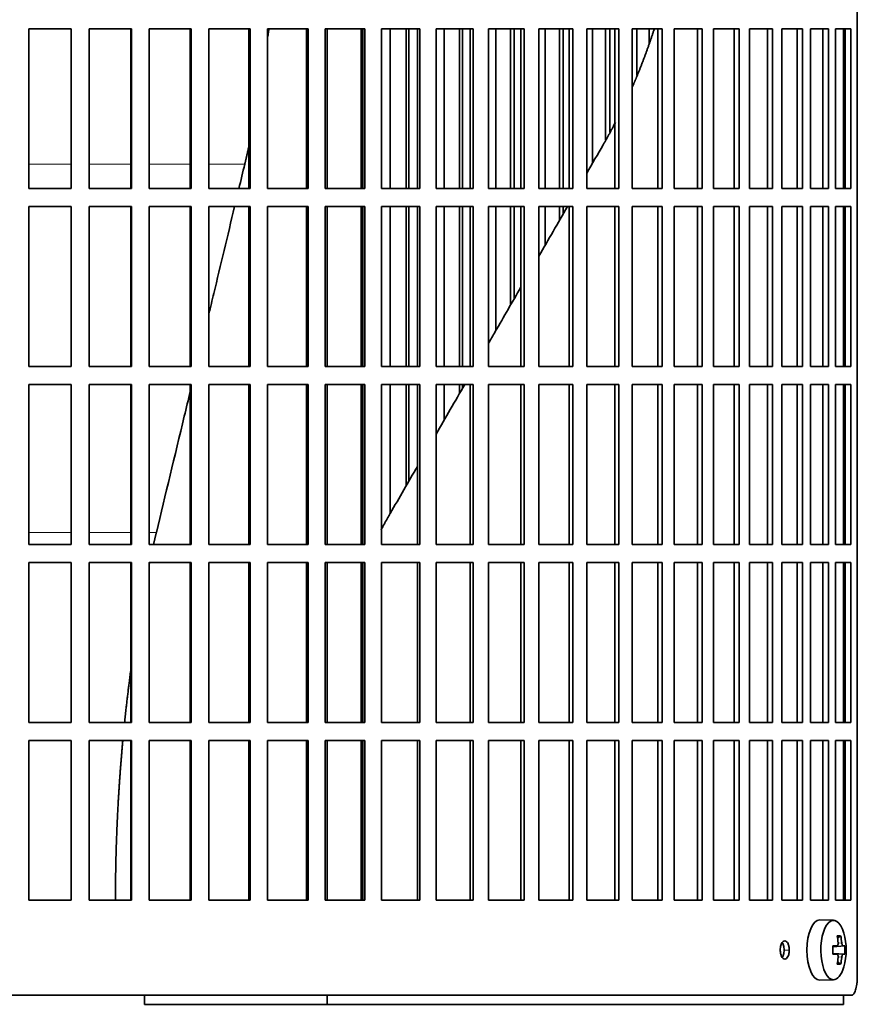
# Model space of a CAD drawing. Header units: millimetres. Extents: x 348 to 1239, y -1878 to 1712.
# Tile 16 of 28: x 1003 to 1142, y -251 to -88. Entities that reach past the tile are written whole.
import ezdxf

# ---------------------------------------------------------------- set-up
doc = ezdxf.new("R2010")
doc.units = ezdxf.units.MM
for name, color, linetype in [('M5X8_UNI7687', 7, 'Continuous'), ('VSI344-454_FILTR', 7, 'Continuous'), ('VSI344-454_SUPPO', 7, 'Continuous')]:
    doc.layers.add(name, color=color, linetype=linetype)

# ---------------------------------------------------------------- blocks, each defined once
blk = doc.blocks.new('SE3')
at = {"layer": 'M5X8_UNI7687', "color": 7, "linetype": 'Continuous', "lineweight": 35}
for p, q in [((1138.31, -236.84), (1136.05, -236.77)), ((1139.48, -239.43), (1138.97, -239.82)), ((1138.21, -241.12), (1138.87, -241.05)), ((1140.18, -241.07), (1138.21, -241.22)), ((1140.18, -242.46), (1138.21, -242.32)), ((1138.87, -242.48), (1138.21, -242.41)), ((1139.48, -244.1), (1138.97, -243.71)), ((1136.05, -246.77), (1138.31, -246.7))]:
    blk.add_line(p, q, dxfattribs=at)
at = {"layer": 'M5X8_UNI7687', "color": 4, "linetype": 'Continuous', "lineweight": 9}
for p, q in [((1139.88, -241.06), (1138.21, -241.21)), ((1138.21, -241.12), (1138.86, -241.06)), ((1139.07, -240.61), (1139.67, -240.56)), ((1138.21, -242.32), (1139.88, -242.48)), ((1138.86, -242.48), (1138.21, -242.41)), ((1139.67, -242.97), (1139.07, -242.92))]:
    blk.add_line(p, q, dxfattribs=at)
at = {"layer": 'M5X8_UNI7687', "color": 7, "linetype": 'Continuous', "lineweight": 35}
for centre, radius, start, end in [((1130.4, -241.77), 10, 343.7273, 16.2727), ((1130.78, -241.77), 9.42, 355.7871, 4.2129)]:
    blk.add_arc(centre, radius, start, end, dxfattribs=at)
for centre, major_axis, ratio, start_param, end_param in [((1138.29, -241.77), (0, -4.93), 0.422618, 2.175256, 6.283185), ((1136.02, -241.77), (0, -5), 0.422618, 3.141593, 6.283185), ((1132.4, -244.83), (7.75, 5.06), 0.247104, 0.286808, 0.4365), ((1130.48, -241.77), (0, 10), 0.866025, 4.833518, 4.948078), ((1130.35, -241.77), (0, 10), 0.939693, 4.833518, 4.948078), ((1130.41, -241.92), (9.97, 0.79), 0.036834, 0.556003, 0.670562), ((1133.7, -241.77), (0, -9.26), 0.488139, 1.49595, 1.645642), ((1130.41, -241.92), (9.97, 0.79), 0.036834, 0.199185, 0.313745), ((1130.41, -241.61), (9.97, -0.79), 0.036834, -0.670562, -0.556003), ((1130.48, -241.77), (0, -10), 0.866025, 1.335108, 1.449667), ((1130.35, -241.77), (0, -10), 0.939693, 1.335108, 1.449667), ((1130.41, -241.61), (9.97, -0.79), 0.036834, -0.313745, -0.199185), ((1138.29, -241.77), (0, -4.93), 0.422618, 0, 0.966337), ((1132.4, -238.7), (7.75, -5.06), 0.247104, -0.4365, -0.286808), ((1136.02, -241.77), (0, -5), 0.422618, 0, 0.012961)]:
    blk.add_ellipse(centre, major_axis=major_axis, ratio=ratio, start_param=start_param, end_param=end_param, dxfattribs=at)
for points in [[(1138.86, -241.06), (1138.87, -241.06), (1138.89, -241.05), (1138.92, -241.05), (1138.94, -241.03), (1138.96, -241.02), (1138.98, -241), (1139, -240.97), (1139.02, -240.94), (1139.03, -240.91), (1139.05, -240.87), (1139.06, -240.83), (1139.07, -240.79), (1139.07, -240.75), (1139.08, -240.7), (1139.08, -240.66), (1139.08, -240.61), (1139.08, -240.57), (1139.07, -240.56)], [(1139.67, -240.56), (1139.68, -240.57), (1139.68, -240.61), (1139.69, -240.66), (1139.7, -240.7), (1139.71, -240.75), (1139.72, -240.79), (1139.73, -240.83), (1139.74, -240.87), (1139.76, -240.91), (1139.77, -240.94), (1139.79, -240.97), (1139.81, -241), (1139.82, -241.02), (1139.84, -241.03), (1139.85, -241.05), (1139.87, -241.05), (1139.88, -241.06), (1139.88, -241.06)], [(1139.07, -242.97), (1139.08, -242.96), (1139.08, -242.92), (1139.08, -242.87), (1139.08, -242.83), (1139.07, -242.78), (1139.07, -242.74), (1139.06, -242.7), (1139.05, -242.66), (1139.03, -242.62), (1139.02, -242.59), (1139, -242.56), (1138.98, -242.53), (1138.96, -242.51), (1138.94, -242.5), (1138.92, -242.49), (1138.89, -242.48), (1138.87, -242.48), (1138.86, -242.48)], [(1139.88, -242.48), (1139.88, -242.48), (1139.87, -242.48), (1139.85, -242.49), (1139.84, -242.5), (1139.82, -242.51), (1139.81, -242.53), (1139.79, -242.56), (1139.77, -242.59), (1139.76, -242.62), (1139.74, -242.66), (1139.73, -242.7), (1139.72, -242.74), (1139.71, -242.78), (1139.7, -242.83), (1139.69, -242.87), (1139.68, -242.92), (1139.68, -242.96), (1139.67, -242.97)]]:
    blk.add_open_spline(points, degree=3, dxfattribs=at)
at = {"layer": 'VSI344-454_FILTR', "color": 7, "linetype": 'Continuous', "lineweight": 35}
for p, q in [((1142.25, -246.27), (1142.25, 24.73)), ((1004.95, -89.02), (1011.99, -89.02)), ((1004.95, -115.52), (1004.95, -89.02)), ((1011.97, -115.52), (1011.97, -89.02)), ((1011.99, -115.52), (1011.99, -89.02)), ((1014.96, -89.02), (1021.97, -89.02)), ((1014.96, -115.52), (1014.96, -89.02)), ((1021.88, -115.52), (1021.88, -89.02)), ((1021.97, -115.52), (1021.97, -89.02)), ((1024.93, -89.02), (1031.88, -89.02)), ((1024.93, -115.52), (1024.93, -89.02)), ((1031.72, -115.52), (1031.72, -89.02)), ((1031.88, -115.52), (1031.88, -89.02)), ((1034.81, -89.02), (1041.66, -89.02)), ((1034.81, -115.52), (1034.81, -89.02)), ((1041.44, -115.52), (1041.44, -89.02)), ((1041.66, -115.52), (1041.66, -89.02)), ((1044.54, -89.02), (1051.27, -89.02)), ((1044.54, -115.52), (1044.54, -89.02)), ((1050.98, -115.52), (1050.98, -89.02)), ((1051.27, -115.52), (1051.27, -89.02)), ((1054.09, -89.02), (1060.66, -89.02)), ((1054.09, -115.52), (1054.09, -89.02)), ((1060.3, -115.52), (1060.3, -89.02)), ((1060.66, -115.52), (1060.66, -89.02)), ((1063.4, -89.02), (1069.78, -89.02)), ((1063.4, -115.52), (1063.4, -89.02)), ((1064.86, -115.52), (1064.86, -89.02)), ((1067.51, -115.52), (1067.51, -89.02)), ((1067.96, -115.52), (1067.96, -89.02)), ((1069.36, -115.52), (1069.36, -89.02)), ((1069.78, -115.52), (1069.78, -89.02)), ((1072.44, -89.02), (1078.59, -89.02)), ((1072.44, -115.52), (1072.44, -89.02)), ((1073.77, -115.52), (1073.77, -89.02)), ((1076.32, -115.52), (1076.32, -89.02)), ((1076.84, -115.52), (1076.84, -89.02)), ((1078.11, -115.52), (1078.11, -89.02)), ((1078.59, -115.52), (1078.59, -89.02)), ((1081.15, -89.02), (1087.05, -89.02)), ((1081.15, -115.52), (1081.15, -89.02)), ((1082.35, -115.52), (1082.35, -89.02)), ((1084.79, -115.52), (1084.79, -89.02)), ((1085.37, -115.52), (1085.37, -89.02)), ((1086.5, -115.52), (1086.5, -89.02)), ((1087.05, -115.52), (1087.05, -89.02)), ((1089.49, -89.02), (1095.11, -89.02)), ((1089.49, -115.52), (1089.49, -89.02)), ((1090.55, -115.52), (1090.55, -89.02)), ((1092.88, -115.52), (1092.88, -89.02)), ((1093.51, -115.52), (1093.51, -89.02)), ((1094.51, -115.52), (1094.51, -89.02)), ((1095.11, -115.52), (1095.11, -89.02)), ((1097.43, -89.02), (1102.74, -89.02)), ((1097.43, -115.52), (1097.43, -89.02)), ((1098.35, -111.36), (1098.35, -89.02)), ((1100.55, -107.47), (1100.55, -89.02)), ((1101.23, -106.16), (1101.23, -89.02)), ((1102.08, -115.52), (1102.08, -89.02)), ((1102.74, -115.52), (1102.74, -89.02)), ((1104.92, -89.02), (1109.89, -89.02)), ((1104.92, -115.52), (1104.92, -89.02)), ((1105.69, -96.75), (1105.69, -89.02)), ((1107.75, -91.45), (1107.75, -89.02)), ((1109.18, -115.52), (1109.18, -89.02)), ((1109.89, -115.52), (1109.89, -89.02)), ((1111.92, -89.02), (1116.54, -89.02)), ((1111.92, -115.52), (1111.92, -89.02)), ((1115.79, -115.52), (1115.79, -89.02)), ((1116.54, -115.52), (1116.54, -89.02)), ((1118.42, -89.02), (1122.65, -89.02)), ((1118.42, -115.52), (1118.42, -89.02)), ((1121.85, -115.52), (1121.85, -89.02)), ((1122.65, -115.52), (1122.65, -89.02)), ((1124.36, -89.02), (1128.19, -89.02)), ((1124.36, -115.52), (1124.36, -89.02)), ((1127.35, -115.52), (1127.35, -89.02)), ((1128.19, -115.52), (1128.19, -89.02)), ((1129.73, -89.02), (1133.14, -89.02)), ((1129.73, -115.52), (1129.73, -89.02)), ((1132.27, -115.52), (1132.27, -89.02)), ((1133.14, -115.52), (1133.14, -89.02)), ((1134.49, -89.02), (1137.47, -89.02)), ((1134.49, -115.52), (1134.49, -89.02)), ((1136.56, -115.52), (1136.56, -89.02)), ((1137.47, -115.52), (1137.47, -89.02)), ((1138.63, -89.02), (1141.15, -89.02)), ((1138.63, -115.52), (1138.63, -89.02)), ((1140.22, -115.52), (1140.22, -89.02)), ((1141.15, -115.52), (1141.15, -89.02)), ((1004.95, -115.52), (1011.99, -115.52)), ((1014.96, -115.52), (1021.97, -115.52)), ((1024.93, -115.52), (1031.88, -115.52)), ((1034.81, -115.52), (1041.66, -115.52)), ((1044.54, -115.52), (1051.27, -115.52)), ((1054.09, -115.52), (1060.66, -115.52)), ((1063.4, -115.52), (1069.78, -115.52)), ((1072.44, -115.52), (1078.59, -115.52)), ((1081.15, -115.52), (1087.05, -115.52)), ((1089.49, -115.52), (1095.11, -115.52)), ((1097.43, -115.52), (1102.74, -115.52)), ((1104.92, -115.52), (1109.89, -115.52)), ((1111.92, -115.52), (1116.54, -115.52)), ((1118.42, -115.52), (1122.65, -115.52)), ((1124.36, -115.52), (1128.19, -115.52)), ((1129.73, -115.52), (1133.14, -115.52)), ((1134.49, -115.52), (1137.47, -115.52)), ((1138.63, -115.52), (1141.15, -115.52)), ((1004.95, -118.52), (1011.99, -118.52)), ((1004.95, -145.02), (1004.95, -118.52)), ((1011.97, -145.02), (1011.97, -118.52)), ((1011.99, -145.02), (1011.99, -118.52)), ((1014.96, -118.52), (1021.97, -118.52)), ((1014.96, -145.02), (1014.96, -118.52)), ((1021.88, -145.02), (1021.88, -118.52)), ((1021.97, -145.02), (1021.97, -118.52)), ((1024.93, -118.52), (1031.88, -118.52)), ((1024.93, -145.02), (1024.93, -118.52)), ((1031.72, -145.02), (1031.72, -118.52)), ((1031.88, -145.02), (1031.88, -118.52)), ((1034.81, -118.52), (1041.66, -118.52)), ((1034.81, -145.02), (1034.81, -118.52)), ((1041.44, -145.02), (1041.44, -118.52)), ((1041.66, -145.02), (1041.66, -118.52)), ((1044.54, -118.52), (1051.27, -118.52)), ((1044.54, -145.02), (1044.54, -118.52)), ((1050.98, -145.02), (1050.98, -118.52)), ((1051.27, -145.02), (1051.27, -118.52)), ((1054.09, -118.52), (1060.66, -118.52)), ((1054.09, -145.02), (1054.09, -118.52)), ((1060.3, -145.02), (1060.3, -118.52)), ((1060.66, -145.02), (1060.66, -118.52)), ((1063.4, -118.52), (1069.78, -118.52)), ((1063.4, -145.02), (1063.4, -118.52)), ((1064.86, -145.02), (1064.86, -118.52)), ((1067.51, -145.02), (1067.51, -118.52)), ((1067.96, -145.02), (1067.96, -118.52)), ((1069.36, -145.02), (1069.36, -118.52)), ((1069.78, -145.02), (1069.78, -118.52)), ((1072.44, -118.52), (1078.59, -118.52)), ((1072.44, -145.02), (1072.44, -118.52)), ((1073.77, -145.02), (1073.77, -118.52)), ((1076.32, -145.02), (1076.32, -118.52)), ((1076.84, -145.02), (1076.84, -118.52)), ((1078.11, -145.02), (1078.11, -118.52)), ((1078.59, -145.02), (1078.59, -118.52)), ((1081.15, -118.52), (1087.05, -118.52)), ((1081.15, -145.02), (1081.15, -118.52)), ((1082.35, -139.08), (1082.35, -118.52)), ((1084.79, -134.84), (1084.79, -118.52)), ((1085.37, -133.85), (1085.37, -118.52)), ((1086.5, -145.02), (1086.5, -118.52)), ((1087.05, -145.02), (1087.05, -118.52)), ((1089.49, -118.52), (1095.11, -118.52)), ((1089.49, -145.02), (1089.49, -118.52)), ((1090.55, -124.86), (1090.55, -118.52)), ((1092.88, -120.83), (1092.88, -118.52)), ((1093.51, -119.74), (1093.51, -118.52)), ((1094.51, -145.02), (1094.51, -118.52)), ((1095.11, -145.02), (1095.11, -118.52)), ((1097.43, -118.52), (1102.74, -118.52)), ((1097.43, -145.02), (1097.43, -118.52)), ((1102.08, -145.02), (1102.08, -118.52)), ((1102.74, -145.02), (1102.74, -118.52)), ((1104.92, -118.52), (1109.89, -118.52)), ((1104.92, -145.02), (1104.92, -118.52)), ((1109.18, -145.02), (1109.18, -118.52)), ((1109.89, -145.02), (1109.89, -118.52)), ((1111.92, -118.52), (1116.54, -118.52)), ((1111.92, -145.02), (1111.92, -118.52)), ((1115.79, -145.02), (1115.79, -118.52)), ((1116.54, -145.02), (1116.54, -118.52)), ((1118.42, -118.52), (1122.65, -118.52)), ((1118.42, -145.02), (1118.42, -118.52)), ((1121.85, -145.02), (1121.85, -118.52)), ((1122.65, -145.02), (1122.65, -118.52)), ((1124.36, -118.52), (1128.19, -118.52)), ((1124.36, -145.02), (1124.36, -118.52)), ((1127.35, -145.02), (1127.35, -118.52)), ((1128.19, -145.02), (1128.19, -118.52)), ((1129.73, -118.52), (1133.14, -118.52)), ((1129.73, -145.02), (1129.73, -118.52)), ((1132.27, -145.02), (1132.27, -118.52)), ((1133.14, -145.02), (1133.14, -118.52)), ((1134.49, -118.52), (1137.47, -118.52)), ((1134.49, -145.02), (1134.49, -118.52)), ((1136.56, -145.02), (1136.56, -118.52)), ((1137.47, -145.02), (1137.47, -118.52)), ((1138.63, -118.52), (1141.15, -118.52)), ((1138.63, -145.02), (1138.63, -118.52)), ((1140.22, -145.02), (1140.22, -118.52)), ((1141.15, -145.02), (1141.15, -118.52)), ((1004.95, -145.02), (1011.99, -145.02)), ((1014.96, -145.02), (1021.97, -145.02)), ((1024.93, -145.02), (1031.88, -145.02)), ((1034.81, -145.02), (1041.66, -145.02)), ((1044.54, -145.02), (1051.27, -145.02)), ((1054.09, -145.02), (1060.66, -145.02)), ((1063.4, -145.02), (1069.78, -145.02)), ((1072.44, -145.02), (1078.59, -145.02)), ((1081.15, -145.02), (1087.05, -145.02)), ((1089.49, -145.02), (1095.11, -145.02)), ((1097.43, -145.02), (1102.74, -145.02)), ((1104.92, -145.02), (1109.89, -145.02)), ((1111.92, -145.02), (1116.54, -145.02)), ((1118.42, -145.02), (1122.65, -145.02)), ((1124.36, -145.02), (1128.19, -145.02)), ((1129.73, -145.02), (1133.14, -145.02)), ((1134.49, -145.02), (1137.47, -145.02)), ((1138.63, -145.02), (1141.15, -145.02)), ((1004.95, -148.02), (1011.99, -148.02)), ((1004.95, -174.52), (1004.95, -148.02)), ((1011.97, -174.52), (1011.97, -148.02)), ((1011.99, -174.52), (1011.99, -148.02)), ((1014.96, -148.02), (1021.97, -148.02)), ((1014.96, -174.52), (1014.96, -148.02)), ((1021.88, -174.52), (1021.88, -148.02)), ((1021.97, -174.52), (1021.97, -148.02)), ((1024.93, -148.02), (1031.88, -148.02)), ((1024.93, -174.52), (1024.93, -148.02)), ((1031.72, -174.52), (1031.72, -148.02)), ((1031.88, -174.52), (1031.88, -148.02)), ((1034.81, -148.02), (1041.66, -148.02)), ((1034.81, -174.52), (1034.81, -148.02)), ((1041.44, -174.52), (1041.44, -148.02)), ((1041.66, -174.52), (1041.66, -148.02)), ((1044.54, -148.02), (1051.27, -148.02)), ((1044.54, -174.52), (1044.54, -148.02)), ((1050.98, -174.52), (1050.98, -148.02)), ((1051.27, -174.52), (1051.27, -148.02)), ((1054.09, -148.02), (1060.66, -148.02)), ((1054.09, -174.52), (1054.09, -148.02)), ((1060.3, -174.52), (1060.3, -148.02)), ((1060.66, -174.52), (1060.66, -148.02)), ((1063.4, -148.02), (1069.78, -148.02)), ((1063.4, -174.52), (1063.4, -148.02)), ((1064.86, -169.36), (1064.86, -148.02)), ((1067.51, -164.79), (1067.51, -148.02)), ((1067.96, -164), (1067.96, -148.02)), ((1069.36, -174.52), (1069.36, -148.02)), ((1069.78, -174.52), (1069.78, -148.02)), ((1072.44, -148.02), (1078.59, -148.02)), ((1072.44, -174.52), (1072.44, -148.02)), ((1073.77, -153.93), (1073.77, -148.02)), ((1076.32, -149.52), (1076.32, -148.02)), ((1076.84, -148.63), (1076.84, -148.02)), ((1078.11, -174.52), (1078.11, -148.02)), ((1078.59, -174.52), (1078.59, -148.02)), ((1081.15, -148.02), (1087.05, -148.02)), ((1081.15, -174.52), (1081.15, -148.02)), ((1086.5, -174.52), (1086.5, -148.02)), ((1087.05, -174.52), (1087.05, -148.02)), ((1089.49, -148.02), (1095.11, -148.02)), ((1089.49, -174.52), (1089.49, -148.02)), ((1094.51, -174.52), (1094.51, -148.02)), ((1095.11, -174.52), (1095.11, -148.02)), ((1097.43, -148.02), (1102.74, -148.02)), ((1097.43, -174.52), (1097.43, -148.02)), ((1102.08, -174.52), (1102.08, -148.02)), ((1102.74, -174.52), (1102.74, -148.02)), ((1104.92, -148.02), (1109.89, -148.02)), ((1104.92, -174.52), (1104.92, -148.02)), ((1109.18, -174.52), (1109.18, -148.02)), ((1109.89, -174.52), (1109.89, -148.02)), ((1111.92, -148.02), (1116.54, -148.02)), ((1111.92, -174.52), (1111.92, -148.02)), ((1115.79, -174.52), (1115.79, -148.02)), ((1116.54, -174.52), (1116.54, -148.02)), ((1118.42, -148.02), (1122.65, -148.02)), ((1118.42, -174.52), (1118.42, -148.02)), ((1121.85, -174.52), (1121.85, -148.02)), ((1122.65, -174.52), (1122.65, -148.02)), ((1124.36, -148.02), (1128.19, -148.02)), ((1124.36, -174.52), (1124.36, -148.02)), ((1127.35, -174.52), (1127.35, -148.02)), ((1128.19, -174.52), (1128.19, -148.02)), ((1129.73, -148.02), (1133.14, -148.02)), ((1129.73, -174.52), (1129.73, -148.02)), ((1132.27, -174.52), (1132.27, -148.02)), ((1133.14, -174.52), (1133.14, -148.02)), ((1134.49, -148.02), (1137.47, -148.02)), ((1134.49, -174.52), (1134.49, -148.02)), ((1136.56, -174.52), (1136.56, -148.02)), ((1137.47, -174.52), (1137.47, -148.02)), ((1138.63, -148.02), (1141.15, -148.02)), ((1138.63, -174.52), (1138.63, -148.02)), ((1140.22, -174.52), (1140.22, -148.02)), ((1141.15, -174.52), (1141.15, -148.02)), ((1004.95, -174.52), (1011.99, -174.52)), ((1014.96, -174.52), (1021.97, -174.52)), ((1024.93, -174.52), (1031.88, -174.52)), ((1034.81, -174.52), (1041.66, -174.52)), ((1044.54, -174.52), (1051.27, -174.52)), ((1054.09, -174.52), (1060.66, -174.52)), ((1063.4, -174.52), (1069.78, -174.52)), ((1072.44, -174.52), (1078.59, -174.52)), ((1081.15, -174.52), (1087.05, -174.52)), ((1089.49, -174.52), (1095.11, -174.52)), ((1097.43, -174.52), (1102.74, -174.52)), ((1104.92, -174.52), (1109.89, -174.52)), ((1111.92, -174.52), (1116.54, -174.52)), ((1118.42, -174.52), (1122.65, -174.52)), ((1124.36, -174.52), (1128.19, -174.52)), ((1129.73, -174.52), (1133.14, -174.52)), ((1134.49, -174.52), (1137.47, -174.52)), ((1138.63, -174.52), (1141.15, -174.52)), ((1004.95, -177.52), (1011.99, -177.52)), ((1004.95, -204.02), (1004.95, -177.52)), ((1011.97, -204.02), (1011.97, -177.52)), ((1011.99, -204.02), (1011.99, -177.52)), ((1014.96, -177.52), (1021.97, -177.52)), ((1014.96, -204.02), (1014.96, -177.52)), ((1021.88, -204.02), (1021.88, -177.52)), ((1021.97, -204.02), (1021.97, -177.52)), ((1024.93, -177.52), (1031.88, -177.52)), ((1024.93, -204.02), (1024.93, -177.52)), ((1031.72, -204.02), (1031.72, -177.52)), ((1031.88, -204.02), (1031.88, -177.52)), ((1034.81, -177.52), (1041.66, -177.52)), ((1034.81, -204.02), (1034.81, -177.52)), ((1041.44, -204.02), (1041.44, -177.52)), ((1041.66, -204.02), (1041.66, -177.52)), ((1044.54, -177.52), (1051.27, -177.52)), ((1044.54, -204.02), (1044.54, -177.52)), ((1050.98, -204.02), (1050.98, -177.52)), ((1051.27, -204.02), (1051.27, -177.52)), ((1054.09, -177.52), (1060.66, -177.52)), ((1054.09, -204.02), (1054.09, -177.52)), ((1060.3, -204.02), (1060.3, -177.52)), ((1060.66, -204.02), (1060.66, -177.52)), ((1063.4, -177.52), (1069.78, -177.52)), ((1063.4, -204.02), (1063.4, -177.52)), ((1069.36, -204.02), (1069.36, -177.52)), ((1069.78, -204.02), (1069.78, -177.52)), ((1072.44, -177.52), (1078.59, -177.52)), ((1072.44, -204.02), (1072.44, -177.52)), ((1078.11, -204.02), (1078.11, -177.52)), ((1078.59, -204.02), (1078.59, -177.52)), ((1081.15, -177.52), (1087.05, -177.52)), ((1081.15, -204.02), (1081.15, -177.52)), ((1086.5, -204.02), (1086.5, -177.52)), ((1087.05, -204.02), (1087.05, -177.52)), ((1089.49, -177.52), (1095.11, -177.52)), ((1089.49, -204.02), (1089.49, -177.52)), ((1094.51, -204.02), (1094.51, -177.52)), ((1095.11, -204.02), (1095.11, -177.52)), ((1097.43, -177.52), (1102.74, -177.52)), ((1097.43, -204.02), (1097.43, -177.52)), ((1102.08, -204.02), (1102.08, -177.52)), ((1102.74, -204.02), (1102.74, -177.52)), ((1104.92, -177.52), (1109.89, -177.52)), ((1104.92, -204.02), (1104.92, -177.52)), ((1109.18, -204.02), (1109.18, -177.52)), ((1109.89, -204.02), (1109.89, -177.52)), ((1111.92, -177.52), (1116.54, -177.52)), ((1111.92, -204.02), (1111.92, -177.52)), ((1115.79, -204.02), (1115.79, -177.52)), ((1116.54, -204.02), (1116.54, -177.52)), ((1118.42, -177.52), (1122.65, -177.52)), ((1118.42, -204.02), (1118.42, -177.52)), ((1121.85, -204.02), (1121.85, -177.52)), ((1122.65, -204.02), (1122.65, -177.52)), ((1124.36, -177.52), (1128.19, -177.52)), ((1124.36, -204.02), (1124.36, -177.52)), ((1127.35, -204.02), (1127.35, -177.52)), ((1128.19, -204.02), (1128.19, -177.52)), ((1129.73, -177.52), (1133.14, -177.52)), ((1129.73, -204.02), (1129.73, -177.52)), ((1132.27, -204.02), (1132.27, -177.52)), ((1133.14, -204.02), (1133.14, -177.52)), ((1134.49, -177.52), (1137.47, -177.52)), ((1134.49, -204.02), (1134.49, -177.52)), ((1136.56, -204.02), (1136.56, -177.52)), ((1137.47, -204.02), (1137.47, -177.52)), ((1138.63, -177.52), (1141.15, -177.52)), ((1138.63, -204.02), (1138.63, -177.52)), ((1140.22, -204.02), (1140.22, -177.52)), ((1141.15, -204.02), (1141.15, -177.52)), ((1004.95, -204.02), (1011.99, -204.02)), ((1014.96, -204.02), (1021.97, -204.02)), ((1024.93, -204.02), (1031.88, -204.02)), ((1034.81, -204.02), (1041.66, -204.02)), ((1044.54, -204.02), (1051.27, -204.02)), ((1054.09, -204.02), (1060.66, -204.02)), ((1063.4, -204.02), (1069.78, -204.02)), ((1072.44, -204.02), (1078.59, -204.02)), ((1081.15, -204.02), (1087.05, -204.02)), ((1089.49, -204.02), (1095.11, -204.02)), ((1097.43, -204.02), (1102.74, -204.02)), ((1104.92, -204.02), (1109.89, -204.02)), ((1111.92, -204.02), (1116.54, -204.02)), ((1118.42, -204.02), (1122.65, -204.02)), ((1124.36, -204.02), (1128.19, -204.02)), ((1129.73, -204.02), (1133.14, -204.02)), ((1134.49, -204.02), (1137.47, -204.02)), ((1138.63, -204.02), (1141.15, -204.02)), ((1004.95, -207.02), (1011.99, -207.02)), ((1004.95, -233.52), (1004.95, -207.02)), ((1011.97, -233.52), (1011.97, -207.02)), ((1011.99, -233.52), (1011.99, -207.02)), ((1014.96, -207.02), (1021.97, -207.02)), ((1014.96, -233.52), (1014.96, -207.02)), ((1021.88, -233.52), (1021.88, -207.02)), ((1021.97, -233.52), (1021.97, -207.02)), ((1024.93, -207.02), (1031.88, -207.02)), ((1024.93, -233.52), (1024.93, -207.02)), ((1031.72, -233.52), (1031.72, -207.02)), ((1031.88, -233.52), (1031.88, -207.02)), ((1034.81, -207.02), (1041.66, -207.02)), ((1034.81, -233.52), (1034.81, -207.02)), ((1041.44, -233.52), (1041.44, -207.02)), ((1041.66, -233.52), (1041.66, -207.02)), ((1044.54, -207.02), (1051.27, -207.02)), ((1044.54, -233.52), (1044.54, -207.02)), ((1050.98, -233.52), (1050.98, -207.02)), ((1051.27, -233.52), (1051.27, -207.02)), ((1054.09, -207.02), (1060.66, -207.02)), ((1054.09, -233.52), (1054.09, -207.02)), ((1060.3, -233.52), (1060.3, -207.02)), ((1060.66, -233.52), (1060.66, -207.02)), ((1063.4, -207.02), (1069.78, -207.02)), ((1063.4, -233.52), (1063.4, -207.02)), ((1069.36, -233.52), (1069.36, -207.02)), ((1069.78, -233.52), (1069.78, -207.02)), ((1072.44, -207.02), (1078.59, -207.02)), ((1072.44, -233.52), (1072.44, -207.02)), ((1078.11, -233.52), (1078.11, -207.02)), ((1078.59, -233.52), (1078.59, -207.02)), ((1081.15, -207.02), (1087.05, -207.02)), ((1081.15, -233.52), (1081.15, -207.02)), ((1086.5, -233.52), (1086.5, -207.02)), ((1087.05, -233.52), (1087.05, -207.02)), ((1089.49, -207.02), (1095.11, -207.02)), ((1089.49, -233.52), (1089.49, -207.02)), ((1094.51, -233.52), (1094.51, -207.02)), ((1095.11, -233.52), (1095.11, -207.02)), ((1097.43, -207.02), (1102.74, -207.02)), ((1097.43, -233.52), (1097.43, -207.02)), ((1102.08, -233.52), (1102.08, -207.02)), ((1102.74, -233.52), (1102.74, -207.02)), ((1104.92, -207.02), (1109.89, -207.02)), ((1104.92, -233.52), (1104.92, -207.02)), ((1109.18, -233.52), (1109.18, -207.02)), ((1109.89, -233.52), (1109.89, -207.02)), ((1111.92, -207.02), (1116.54, -207.02)), ((1111.92, -233.52), (1111.92, -207.02)), ((1115.79, -233.52), (1115.79, -207.02)), ((1116.54, -233.52), (1116.54, -207.02)), ((1118.42, -207.02), (1122.65, -207.02)), ((1118.42, -233.52), (1118.42, -207.02)), ((1121.85, -233.52), (1121.85, -207.02)), ((1122.65, -233.52), (1122.65, -207.02)), ((1124.36, -207.02), (1128.19, -207.02)), ((1124.36, -233.52), (1124.36, -207.02)), ((1127.35, -233.52), (1127.35, -207.02)), ((1128.19, -233.52), (1128.19, -207.02)), ((1129.73, -207.02), (1133.14, -207.02)), ((1129.73, -233.52), (1129.73, -207.02)), ((1132.27, -233.52), (1132.27, -207.02)), ((1133.14, -233.52), (1133.14, -207.02)), ((1134.49, -207.02), (1137.47, -207.02)), ((1134.49, -233.52), (1134.49, -207.02)), ((1136.56, -233.52), (1136.56, -207.02)), ((1137.47, -233.52), (1137.47, -207.02)), ((1138.63, -207.02), (1141.15, -207.02)), ((1138.63, -233.52), (1138.63, -207.02)), ((1140.22, -233.52), (1140.22, -207.02)), ((1141.15, -233.52), (1141.15, -207.02)), ((1004.95, -233.52), (1011.99, -233.52)), ((1014.96, -233.52), (1021.97, -233.52)), ((1024.93, -233.52), (1031.88, -233.52)), ((1034.81, -233.52), (1041.66, -233.52)), ((1044.54, -233.52), (1051.27, -233.52)), ((1054.09, -233.52), (1060.66, -233.52)), ((1063.4, -233.52), (1069.78, -233.52)), ((1072.44, -233.52), (1078.59, -233.52)), ((1081.15, -233.52), (1087.05, -233.52)), ((1089.49, -233.52), (1095.11, -233.52)), ((1097.43, -233.52), (1102.74, -233.52)), ((1104.92, -233.52), (1109.89, -233.52)), ((1111.92, -233.52), (1116.54, -233.52)), ((1118.42, -233.52), (1122.65, -233.52)), ((1124.36, -233.52), (1128.19, -233.52)), ((1129.73, -233.52), (1133.14, -233.52)), ((1134.49, -233.52), (1137.47, -233.52)), ((1138.63, -233.52), (1141.15, -233.52)), ((862.46, -249.27), (1141.28, -249.27))]:
    blk.add_line(p, q, dxfattribs=at)
at = {"layer": 'VSI344-454_FILTR', "color": 4, "linetype": 'Continuous', "lineweight": 9}
blk.add_line((1130.98, -241.77), (1130.12, -241.77), dxfattribs=at)
at = {"layer": 'VSI344-454_FILTR', "color": 7, "linetype": 'Continuous', "lineweight": 35}
for points, knots in [([(1129.48, -241.77), (1129.49, -241.63), (1129.5, -241.37), (1129.58, -241), (1129.72, -240.63), (1129.95, -240.34), (1130.24, -240.23), (1130.54, -240.35), (1130.78, -240.68), (1130.95, -241.18), (1130.97, -241.57), (1130.98, -241.77)], [0, 0, 0, 0, 0.084454, 0.168831, 0.25477, 0.378375, 0.501304, 0.626685, 0.750981, 0.875806, 1, 1, 1, 1]), ([(1130.12, -241.77), (1130.11, -241.63), (1130.1, -241.37), (1130.03, -241.01), (1129.92, -240.74), (1129.84, -240.6), (1129.81, -240.55)], [0, 0, 0, 0, 0.0839215, 0.1651632, 0.2496847, 0.3008002, 0.3008002, 0.3008002, 0.3008002]), ([(1130.98, -241.77), (1130.98, -241.9), (1130.97, -242.16), (1130.89, -242.53), (1130.75, -242.9), (1130.53, -243.19), (1130.24, -243.3), (1129.94, -243.19), (1129.69, -242.85), (1129.51, -242.35), (1129.49, -241.96), (1129.48, -241.77)], [0, 0, 0, 0, 0.084454, 0.168831, 0.25477, 0.378375, 0.501304, 0.626685, 0.750981, 0.875806, 1, 1, 1, 1]), ([(1129.81, -242.98), (1129.84, -242.94), (1129.92, -242.8), (1130.02, -242.53), (1130.1, -242.16), (1130.11, -241.9), (1130.12, -241.77)], [0.6999614, 0.6999614, 0.6999614, 0.6999614, 0.7454545, 0.8313176, 0.915596, 1, 1, 1, 1]), ([(1141.28, -249.27), (1141.3, -249.26), (1141.33, -249.26), (1141.39, -249.25), (1141.44, -249.23), (1141.5, -249.19), (1141.55, -249.15), (1141.6, -249.1), (1141.7, -248.99), (1141.83, -248.78), (1141.97, -248.4), (1142.09, -247.95), (1142.16, -247.51), (1142.21, -247.14), (1142.23, -246.85), (1142.24, -246.56), (1142.25, -246.36), (1142.25, -246.27)], [0, 0, 0, 0, 0.036074, 0.071835, 0.107394, 0.142867, 0.178369, 0.214015, 0.24992, 0.375515, 0.499618, 0.623903, 0.749864, 0.812552, 0.874725, 0.937001, 1, 1, 1, 1])]:
    blk.add_open_spline(points, degree=3, knots=knots, dxfattribs=at)
at = {"layer": 'VSI344-454_SUPPO', "color": 7, "linetype": 'Continuous', "lineweight": 35}
for p, q in [((1054.43, -115.52), (1054.43, -89.02)), ((1060.03, -115.52), (1060.03, -89.02)), ((1139.97, -115.52), (1139.97, -89.02)), ((1054.43, -145.02), (1054.43, -118.52)), ((1060.03, -145.02), (1060.03, -118.52)), ((1139.97, -145.02), (1139.97, -118.52)), ((1054.43, -174.52), (1054.43, -148.02)), ((1060.03, -174.52), (1060.03, -148.02)), ((1139.97, -174.52), (1139.97, -148.02)), ((1054.43, -204.02), (1054.43, -177.52)), ((1060.03, -204.02), (1060.03, -177.52)), ((1139.97, -204.02), (1139.97, -177.52)), ((1054.43, -233.52), (1054.43, -207.02)), ((1060.03, -233.52), (1060.03, -207.02)), ((1139.97, -233.52), (1139.97, -207.02)), ((1024.13, -249.27), (1024.13, -250.77)), ((1054.43, -250.77), (1054.43, -249.27)), ((1139.97, -250.77), (1139.97, -249.27)), ((1054.43, -250.77), (1024.13, -250.77)), ((1054.43, -250.77), (1139.97, -250.77))]:
    blk.add_line(p, q, dxfattribs=at)
at = {"layer": 'VSI344-454_SUPPO', "color": 4, "linetype": 'Continuous', "lineweight": 9}
for p, q in [((1004.95, -111.46), (1011.97, -111.46)), ((1014.96, -111.46), (1021.88, -111.46)), ((1024.93, -111.46), (1031.72, -111.46)), ((1034.81, -111.46), (1040.76, -111.46)), ((1011.97, -172.56), (1004.95, -172.56)), ((1021.88, -172.56), (1014.96, -172.56)), ((1026.1, -172.56), (1024.93, -172.56))]:
    blk.add_line(p, q, dxfattribs=at)
at = {"layer": 'VSI344-454_SUPPO', "color": 7, "linetype": 'Continuous', "lineweight": 35}
for points, degree in [([(1044.74, -89.05), (1044.67, -89.69), (1044.58, -90.33)], 2), ([(1102.16, -104.57), (1101.19, -106.45), (1100.13, -108.28)], 2), ([(1041.47, -108.35), (1041.13, -109.92), (1040.76, -111.46)], 2), ([(1097.43, -112.96), (1098.33, -111.4), (1099.23, -109.84), (1100.13, -108.28)], 3), ([(1039.78, -115.52), (1040.11, -114.17), (1040.43, -112.82), (1040.76, -111.46)], 3), ([(1089.49, -126.71), (1091.06, -123.99), (1092.64, -121.26), (1094.22, -118.52)], 3), ([(1072.44, -156.25), (1074.02, -153.51), (1075.6, -150.77), (1077.19, -148.02)], 3), ([(1064.86, -169.38), (1066.35, -166.79), (1067.85, -164.19), (1069.36, -161.58)], 3), ([(1064.86, -169.38), (1064.07, -170.74), (1063.32, -172.12)], 2), ([(1026.1, -172.56), (1025.87, -173.51), (1025.65, -174.47)], 2), ([(1024.99, -177.45), (1024.94, -177.69), (1024.89, -177.92)], 2), ([(1060.26, -178.13), (1060.13, -178.39), (1060.01, -178.65)], 2)]:
    blk.add_open_spline(points, degree=degree, dxfattribs=at)
for points, degree, knots in [([(1108.6, -89.05), (1107.36, -92.93), (1105.81, -96.71), (1105.41, -97.69), (1104.98, -98.67)], 2, [0.5933263, 0.5933263, 0.5933263, 0.75, 0.75, 0.7912431, 0.7912431, 0.7912431]), ([(1034.81, -136.28), (1035.08, -135.16), (1036.47, -129.34), (1037.9, -123.4), (1039.07, -118.52)], 3, [0.6128166, 0.6128166, 0.6128166, 0.6128166, 0.6666667, 0.8922249, 0.8922249, 0.8922249, 0.8922249]), ([(1081.15, -141.16), (1081.52, -140.52), (1083.3, -137.43), (1085.08, -134.34), (1086.5, -131.88)], 3, [0.4683212, 0.4683212, 0.4683212, 0.4683212, 0.5, 0.6197977, 0.6197977, 0.6197977, 0.6197977]), ([(1026.1, -172.56), (1027.6, -166.31), (1029.47, -158.55), (1031.39, -150.53), (1031.72, -149.14)], 3, [0, 0, 0, 0, 0.3333333, 0.402566, 0.402566, 0.402566, 0.402566]), ([(1021.84, -195.6), (1021.41, -198.82), (1021.04, -202.11), (1020.94, -203.05), (1020.84, -204)], 2, [0.394559, 0.394559, 0.394559, 0.5, 0.5, 0.5302657, 0.5302657, 0.5302657]), ([(1020.55, -206.99), (1020.05, -212.4), (1019.75, -217.93), (1019.33, -225.68), (1019.32, -233.52)], 2, [0.5779363, 0.5779363, 0.5779363, 0.75, 0.75, 0.9920871, 0.9920871, 0.9920871])]:
    blk.add_open_spline(points, degree=degree, knots=knots, dxfattribs=at)

msp = doc.modelspace()

# ---------------------------------------------------------------- block references
msp.add_blockref('SE3', (0, 0))

doc.saveas('drawing.dxf')
